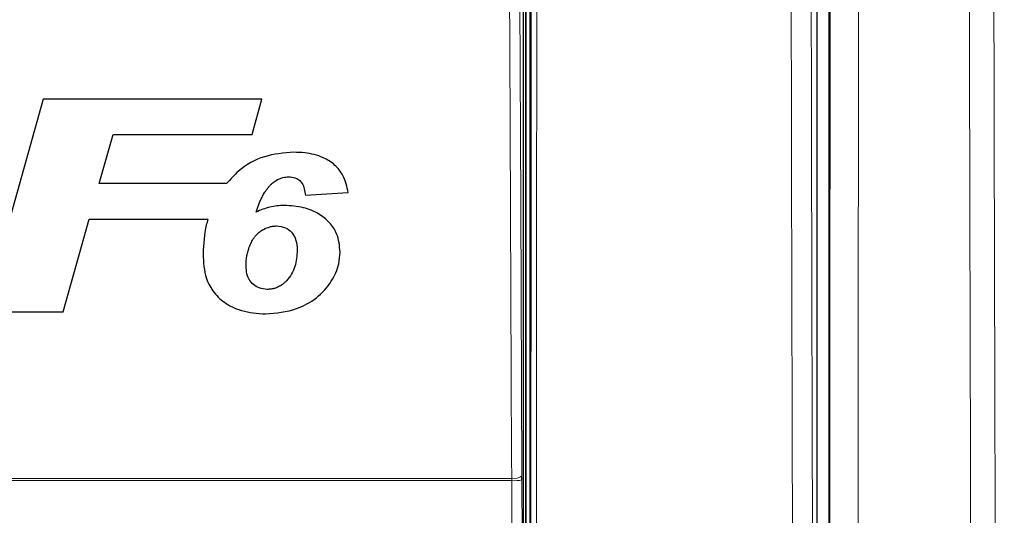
# Model space of a CAD drawing. Header units: millimetres. Extents: x 5 to 418, y 2 to 292.
# Tile 19 of 53: x 115 to 138, y 150 to 162. Entities that reach past the tile are written whole.
import ezdxf

# ---------------------------------------------------------------- set-up
doc = ezdxf.new("R2010")
doc.units = ezdxf.units.MM
doc.layers.add('SLD-0', color=7, linetype='Continuous')
doc.styles.add('SLDTEXTSTYLE1', font='TXT', dxfattribs={"width": 0.605})
doc.dimstyles.new('SLDDIMSTYLE1', dxfattribs={"dimtxt": 3.5, "dimasz": 3.302, "dimexe": 0, "dimexo": 0.0625, "dimgap": 0.875, "dimtad": 1, "dimdec": 1, "dimlfac": 4, "dimrnd": 1e-09, "dimzin": 12, "dimdsep": 46, "dimtxsty": 'SLDTEXTSTYLE1', "dimsah": 1, "dimcen": 0.09, "dimadec": 0, "dimazin": 3, "dimtfac": 1, "dimtofl": 0, "dimtmove": 0, "dimatfit": 3, "dimfxl": 1, "dimfrac": 2, "dimtolj": 1, "dimtzin": 12, "dimarcsym": 0})

# ---------------------------------------------------------------- blocks, each defined once
blk = doc.blocks.new('_D_2')
at = {"layer": 'SLD-0', "color": 7}
for p, q in [((145.099, 246.962), (157.349, 246.962)), ((156.349, 246.962), (156.349, 95.397)), ((135.809, 95.397), (157.349, 95.397))]:
    blk.add_line(p, q, dxfattribs=at)
for points in [[(156.349, 246.962), (155.841, 243.66), (156.857, 243.66)], [(156.349, 95.397), (156.857, 98.699), (155.841, 98.699)]]:
    blk.add_solid(points, dxfattribs=at)
at = {"layer": 'SLD-0', "color": 7, "insert": (151.837, 165.164), "char_height": 3.5, "attachment_point": 1, "rotation": 90, "style": 'SLDTEXTSTYLE1'}
blk.add_mtext('606,3', dxfattribs=at)

msp = doc.modelspace()

# ---------------------------------------------------------------- linework, layer by layer
at = {"color": 7, "linetype": 'Continuous', "lineweight": 25}
for p, q in [((133.5388, 190.2147), (133.5388, 138.135)), ((133.2616, 138.3367), (133.2616, 172.2461)), ((126.3572, 140.3292), (126.3572, 168.3205)), ((126.4116, 168.4374), (126.4116, 140.2124)), ((126.5116, 168.4624), (126.5116, 140.2132)), ((115.0727, 160.139), (113.6694, 155.139)), ((120.2079, 160.139), (115.0727, 160.139)), ((119.9875, 159.3057), (120.2079, 160.139)), ((116.3898, 158.1518), (116.7143, 159.3057)), ((116.7143, 159.3057), (119.9875, 159.3057)), ((119.3804, 158.1518), (116.3898, 158.1518)), ((121.2334, 157.8794), (122.243, 157.9403)), ((115.5454, 155.139), (116.1564, 157.3185)), ((116.1564, 157.3185), (118.9422, 157.3185)), ((113.6694, 155.139), (115.5454, 155.139)), ((126.3255, 151.1904), (126.3253, 151.2887))]:
    msp.add_line(p, q, dxfattribs=at)
at = {"color": 7, "linetype": 'Continuous', "lineweight": 18}
for p, q in [((126.4225, 140.2124), (126.4225, 168.4374)), ((126.0844, 151.1749), (110.4388, 151.1749)), ((110.4394, 151.224), (126.0838, 151.224)), ((126.0844, 151.1749), (126.0838, 151.224)), ((126.3255, 151.1904), (126.3374, 140.349))]:
    msp.add_line(p, q, dxfattribs=at)
at = {"color": 7, "linetype": 'Continuous', "lineweight": 18, "flags": 128}
for points in [[(126.0838, 151.224), (126.0816, 151.7069), (126.0725, 153.6386), (126.0362, 161.3653), (126.0239, 163.9829)], [(126.2655, 164.0476), (126.2953, 157.6846), (126.3253, 151.2887)], [(126.0962, 140.3335), (126.0957, 140.8325), (126.0935, 142.8286), (126.0844, 151.1749)]]:
    msp.add_lwpolyline(points, dxfattribs=at)
at = {"color": 7, "linetype": 'Continuous', "lineweight": 18}
for centre, radius, start, end in [((126.1356, 151.5135), 0.2941, 259.85332, 310.15136), ((126.1404, 152.1824), 1.009, 266.81598, 280.57109)]:
    msp.add_arc(centre, radius, start, end, dxfattribs=at)
for points, knots in [([(132.7188, 138.3759), (132.7176, 138.7085), (132.7117, 140.3714), (132.6884, 147.3576), (132.6612, 157.3358), (132.647, 165.9889), (132.6415, 169.3109)], [0, 0, 0, 0, 0.0322876, 0.1614382, 0.6780666, 1, 1, 1, 1]), ([(133.1118, 169.3246), (133.1206, 164.1694), (133.1381, 153.857), (133.1719, 143.5594), (133.1888, 138.4095)], [0, 0, 0, 0, 0.4998997, 1, 1, 1, 1]), ([(133.5446, 138.1293), (133.5464, 139.6718), (133.5504, 142.9913), (133.5559, 148.0905), (133.5618, 154.2914), (133.5675, 161.3606), (133.5706, 166.6531), (133.5722, 169.2994)], [0, 0, 0, 0, 0.14861147, 0.31981671, 0.49103, 0.74550174, 1, 1, 1, 1]), ([(134.2386, 169.2803), (134.2352, 163.9841), (134.2294, 155.1248), (134.2186, 144.7296), (134.2124, 139.6289), (134.2106, 138.0852)], [0, 0, 0, 0, 0.5089682, 0.8513873, 1, 1, 1, 1]), ([(136.9296, 133.3318), (136.9244, 134.6385), (136.9051, 139.5004), (136.8766, 147.9242), (136.8474, 158.6061), (136.8345, 165.7327), (136.8281, 169.296)], [0, 0, 0, 0, 0.1091444, 0.4060962, 0.7030479, 1, 1, 1, 1]), ([(137.4042, 169.3151), (137.4107, 165.7546), (137.4236, 158.6338), (137.4529, 147.9604), (137.4814, 139.5433), (137.5007, 134.6853), (137.5059, 133.3797)], [0, 0, 0, 0, 0.2969519, 0.5939038, 0.8908556, 1, 1, 1, 1]), ([(126.5236, 140.153), (126.5262, 142.5127), (126.5313, 147.2323), (126.5376, 154.317), (126.5429, 161.4054), (126.5454, 166.1334), (126.5467, 168.4975)], [0, 0, 0, 0, 0.249948, 0.4999168, 0.749948, 1, 1, 1, 1]), ([(126.6759, 168.494), (126.6759, 168.4107), (126.6757, 167.9942), (126.6748, 166.2449), (126.6723, 161.9138), (126.6676, 155.2521), (126.6609, 147.5511), (126.6554, 142.5171), (126.6528, 140.1449)], [0, 0, 0, 0, 0.00880859, 0.04404297, 0.18498094, 0.46685965, 0.74876819, 1, 1, 1, 1])]:
    msp.add_open_spline(points, degree=3, knots=knots, dxfattribs=at)
at = {"color": 7, "linetype": 'Continuous', "lineweight": 25}
for points, knots in [([(120.9622, 158.889), (120.7287, 158.8709), (120.2595, 158.8345), (119.7154, 158.5258), (119.4711, 158.2531), (119.3804, 158.1518)], [0, 0, 0, 0, 0.38377682, 0.77115717, 1, 1, 1, 1]), ([(122.243, 157.9403), (122.2116, 158.0782), (122.1567, 158.3188), (121.9345, 158.604), (121.6233, 158.7976), (121.2836, 158.8791), (121.0481, 158.8864), (120.9622, 158.889)], [0, 0, 0, 0, 0.242898, 0.4237478, 0.6045665, 0.8558512, 1, 1, 1, 1]), ([(120.4604, 158.1649), (120.4876, 158.1866), (120.5604, 158.2447), (120.6922, 158.3024), (120.7975, 158.3091), (120.8436, 158.3121)], [0, 0, 0, 0, 0.251222, 0.6721781, 1, 1, 1, 1]), ([(120.8436, 158.3121), (120.8926, 158.3088), (120.9781, 158.303), (121.0862, 158.2445), (121.1682, 158.1544), (121.2143, 158.0261), (121.227, 157.9289), (121.2334, 157.8794)], [0, 0, 0, 0, 0.2181803, 0.3806491, 0.5437188, 0.7674666, 1, 1, 1, 1]), ([(120.0766, 157.4843), (120.0862, 157.5145), (120.1056, 157.5751), (120.1384, 157.6649), (120.1757, 157.7532), (120.2106, 157.826), (120.2492, 157.8983), (120.2837, 157.9555), (120.319, 158.0061), (120.3497, 158.0471), (120.3858, 158.0919), (120.4265, 158.1331), (120.4519, 158.1569), (120.4604, 158.1649)], [0, 0, 0, 0, 0.1212092, 0.2425811, 0.3642266, 0.4861176, 0.5492335, 0.6756689, 0.7391648, 0.7825223, 0.8691545, 0.95622, 1, 1, 1, 1]), ([(120.7391, 157.639), (120.6818, 157.637), (120.5669, 157.6331), (120.3399, 157.5954), (120.1817, 157.5286), (120.0766, 157.4843)], [0, 0, 0, 0, 0.25056736, 0.50164579, 1, 1, 1, 1]), ([(122.0507, 156.5423), (122.0373, 156.6904), (122.0141, 156.9452), (121.8064, 157.2525), (121.5343, 157.4634), (121.1712, 157.6143), (120.8906, 157.6304), (120.7391, 157.639)], [0, 0, 0, 0, 0.2335403, 0.4017202, 0.5694332, 0.7676612, 1, 1, 1, 1]), ([(118.9422, 157.3185), (118.9295, 157.2729), (118.8555, 157.0075), (118.8413, 156.7317), (118.8296, 156.5032)], [0, 0, 0, 0, 0.1717276, 1, 1, 1, 1]), ([(119.8392, 156.2455), (119.8397, 156.2641), (119.8411, 156.319), (119.8486, 156.4098), (119.8707, 156.5176), (119.8974, 156.6104), (119.9252, 156.6864), (119.9504, 156.7454), (119.9782, 156.801), (120.0103, 156.855), (120.0475, 156.9072), (120.0987, 156.9672), (120.1529, 157.0144), (120.2087, 157.052), (120.2823, 157.0949), (120.3615, 157.1274), (120.4522, 157.1497), (120.5046, 157.1558), (120.5441, 157.1576), (120.5573, 157.1582)], [0, 0, 0, 0, 0.0437531, 0.1295588, 0.2144446, 0.3024609, 0.3563491, 0.4045138, 0.452836, 0.5018105, 0.551094, 0.6019824, 0.6846653, 0.7161219, 0.7568383, 0.8801379, 0.9098831, 0.9698434, 1, 1, 1, 1]), ([(120.5573, 157.1582), (120.6286, 157.1502), (120.7609, 157.1352), (120.9149, 157.0201), (121.0137, 156.8579), (121.0388, 156.7067), (121.0407, 156.6109), (121.0411, 156.5881)], [0, 0, 0, 0, 0.2466372, 0.4576364, 0.6531619, 0.9172678, 1, 1, 1, 1]), ([(118.8296, 156.5032), (118.8394, 156.3062), (118.8555, 155.9832), (119.0708, 155.5786), (119.363, 155.3177), (119.7794, 155.1279), (120.1044, 155.1046), (120.2944, 155.0909)], [0, 0, 0, 0, 0.2577792, 0.422516, 0.5870403, 0.7585544, 1, 1, 1, 1]), ([(120.2944, 155.0909), (120.545, 155.1135), (120.9745, 155.1523), (121.5138, 155.4503), (121.85, 155.8281), (122.0291, 156.2122), (122.0448, 156.4512), (122.0507, 156.5423)], [0, 0, 0, 0, 0.2923013, 0.501145, 0.7100044, 0.88957, 1, 1, 1, 1]), ([(121.0411, 156.5881), (121.0327, 156.4599), (121.0201, 156.267), (120.9156, 156.0241), (120.8312, 155.9201), (120.788, 155.8669)], [0, 0, 0, 0, 0.4920825, 0.7400991, 1, 1, 1, 1]), ([(120.3387, 155.6679), (120.274, 155.6738), (120.1556, 155.6847), (120.0065, 155.7745), (119.8961, 155.9063), (119.846, 156.0732), (119.8413, 156.1911), (119.8392, 156.2455)], [0, 0, 0, 0, 0.21899559, 0.4008855, 0.58299243, 0.80753434, 1, 1, 1, 1]), ([(120.788, 155.8669), (120.7806, 155.8595), (120.7586, 155.8374), (120.7279, 155.8089), (120.6894, 155.779), (120.6515, 155.7539), (120.6057, 155.728), (120.5572, 155.7058), (120.5146, 155.692), (120.4719, 155.6818), (120.431, 155.6737), (120.3838, 155.6687), (120.3534, 155.6681), (120.3387, 155.6679)], [0, 0, 0, 0, 0.0623637, 0.1872252, 0.2499109, 0.3529766, 0.4568954, 0.5619645, 0.6682265, 0.7206162, 0.8212143, 0.9134103, 1, 1, 1, 1])]:
    msp.add_open_spline(points, degree=3, knots=knots, dxfattribs=at)

# ---------------------------------------------------------------- dimensions: what is measured, and where the dimension line sits
at = {"layer": 'SLD-0', "color": 7}
dim = msp.add_linear_dim(base=(156.3491, 95.3973), p1=(145.0991, 246.9623), p2=(135.8088, 95.3973), angle=90, dimstyle='SLDDIMSTYLE1', dxfattribs=at)
dim.commit()
dim.dimension.update_dxf_attribs({"geometry": '_D_2', "text_midpoint": (156.3491, 171.1798), "dimtype": 160})

doc.saveas('drawing.dxf')
